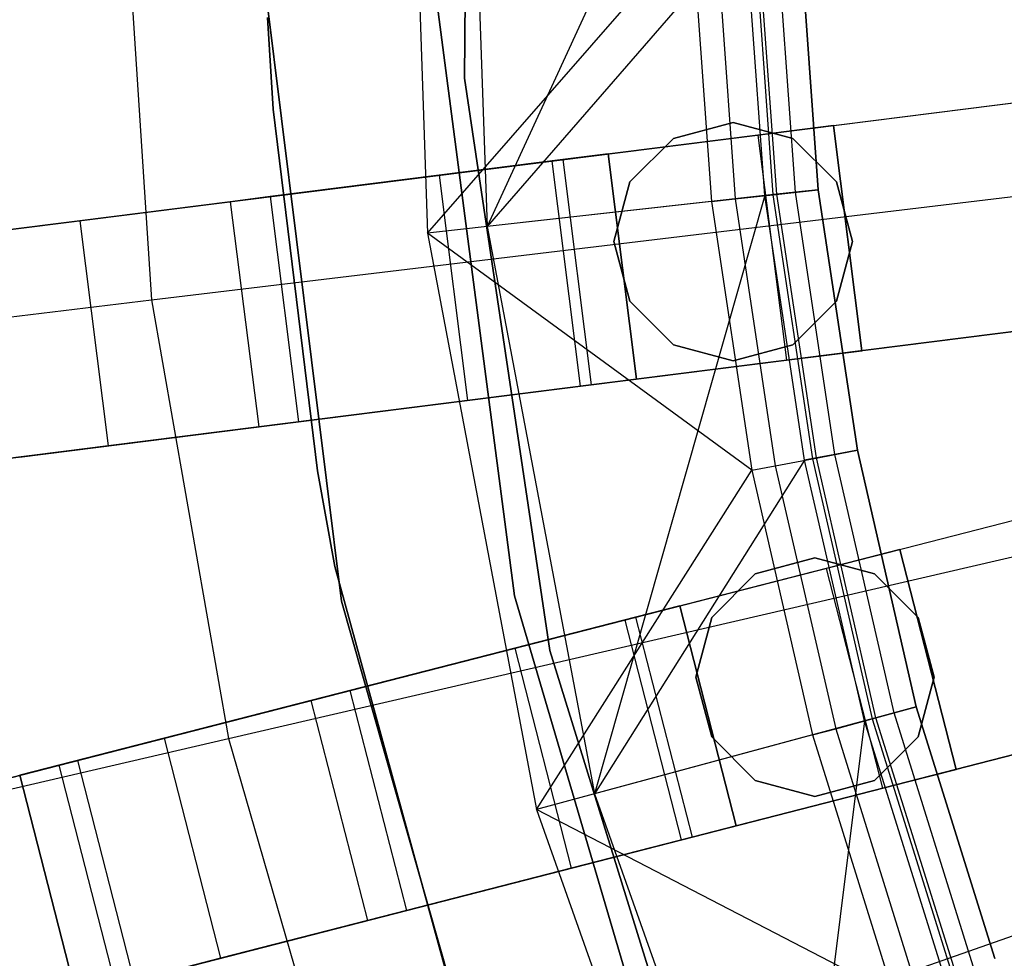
# Model space of a CAD drawing. Extents: x 0 to 27.3, y 0 to 27.3.
# Tile 24 of 117: x 9.937 to 10.804, y 12.619 to 13.446. Entities that reach past the tile are written whole.
import ezdxf

# ---------------------------------------------------------------- set-up
doc = ezdxf.new("R2010")
doc.units = 0
doc.header["$LTSCALE"] = 2.54
doc.layers.get('0').update_dxf_attribs({"color": 13, "linetype": 'CONTINUOUS'})

# ---------------------------------------------------------------- blocks, each defined once
blk = doc.blocks.new('SPUMPKIN_S_PM_STL_1')
at = {"color": 0}
for p, q in [((16.37575, 14.04526, 34.09554), (16.37285, 13.53545, 34.09554)), ((16.37285, 13.53545, 34.19554), (16.37575, 14.04526, 34.19554)), ((16.37575, 14.04526, 34.09554), (16.37285, 13.53545, 34.09554)), ((16.37285, 13.53545, 34.19554), (16.37575, 14.04526, 34.19554)), ((16.32254, 13.91528, 90.32087), (16.3401, 13.39887, 90.32087)), ((16.32254, 13.91528, 90.32087), (16.3401, 13.39887, 90.32087)), ((16.37536, 13.91302, 90.32087), (16.39265, 13.40471, 90.32087)), ((16.37536, 13.91302, 90.32087), (16.39265, 13.40471, 90.32087)), ((16.62135, 13.90253, 91.03712), (16.39265, 13.40471, 90.32087)), ((16.62135, 13.90253, 91.03712), (16.39265, 13.40471, 90.32087)), ((16.07169, 13.73155, 223.37859), (16.09724, 13.3401, 223.37859)), ((16.07169, 13.73155, 223.37859), (16.09724, 13.3401, 223.37859)), ((16.62033, 13.6669, 91.03712), (16.39265, 13.40471, 90.32087)), ((16.62033, 13.6669, 91.03712), (16.39265, 13.40471, 90.32087)), ((16.63736, 13.43189, 91.03712), (16.62033, 13.6669, 91.03712)), ((16.63736, 13.43189, 91.03712), (16.62033, 13.6669, 91.03712)), ((16.62746, 13.66715, 91.11245), (16.64444, 13.43268, 91.11245)), ((16.62746, 13.66715, 91.11245), (16.64444, 13.43268, 91.11245)), ((16.6478, 13.43305, 91.05474), (16.63083, 13.66726, 91.05474)), ((16.6478, 13.43305, 91.05474), (16.63083, 13.66726, 91.05474)), ((16.6644, 13.43489, 91.06666), (16.64753, 13.66783, 91.06666)), ((16.6644, 13.43489, 91.06666), (16.64753, 13.66783, 91.06666)), ((16.66759, 13.66851, 91.12087), (16.68435, 13.43711, 91.12087)), ((16.66759, 13.66851, 91.12087), (16.68435, 13.43711, 91.12087)), ((16.68435, 13.43711, 91.07087), (16.66759, 13.66851, 91.07087)), ((16.68435, 13.43711, 91.07087), (16.66759, 13.66851, 91.07087)), ((16.3401, 13.39887, 90.32087), (16.57308, 13.6653, 91.05338)), ((16.3401, 13.39887, 90.32087), (16.57308, 13.6653, 91.05338)), ((16.57308, 13.6653, 91.05338), (16.59036, 13.42667, 91.05338)), ((16.57308, 13.6653, 91.05338), (16.59036, 13.42667, 91.05338)), ((16.59408, 13.66601, 91.08861), (16.61125, 13.42899, 91.08861)), ((16.59408, 13.66601, 91.08861), (16.61125, 13.42899, 91.08861)), ((16.19837, 13.60629, 34.59554), (16.26456, 13.07455, 34.59554)), ((16.26456, 13.07455, 33.99554), (16.19837, 13.60629, 33.99554)), ((16.19837, 13.60629, 34.59554), (16.26456, 13.07455, 34.59554)), ((16.26456, 13.07455, 33.99554), (16.19837, 13.60629, 33.99554)), ((16.41676, 13.07928, 34.59554), (16.34884, 13.60055, 34.59554)), ((16.34884, 13.60055, 33.99554), (16.41676, 13.07928, 33.99554)), ((16.34884, 13.60055, 33.99554), (16.41676, 13.07928, 33.99554)), ((16.41676, 13.07928, 34.59554), (16.34884, 13.60055, 34.59554)), ((16.2044, 13.50808, 34.79554), (16.19924, 13.58877, 34.79554)), ((16.19924, 13.58877, 34.59554), (16.2044, 13.50808, 34.59554)), ((16.19924, 13.58877, 34.59554), (16.2044, 13.50808, 34.59554)), ((16.2044, 13.50808, 34.79554), (16.19924, 13.58877, 34.79554)), ((16.37285, 13.53545, 34.09554), (16.37285, 13.53545, 34.19554)), ((16.37285, 13.53545, 34.09554), (16.4478, 13.03118, 34.09554)), ((16.4478, 13.03118, 34.19554), (16.37285, 13.53545, 34.19554)), ((16.37285, 13.53545, 34.09554), (16.37285, 13.53545, 34.19554)), ((16.37285, 13.53545, 34.09554), (16.4478, 13.03118, 34.09554)), ((16.4478, 13.03118, 34.19554), (16.37285, 13.53545, 34.19554)), ((14.43703, 13.20809, 89.41556), (16.9076, 13.5202, 90.12559)), ((14.43703, 13.20809, 89.41556), (16.9076, 13.5202, 90.12559)), ((14.38204, 13.20114, 89.60821), (16.86732, 13.51511, 90.32142)), ((14.38204, 13.20114, 89.60821), (16.86732, 13.51511, 90.32142)), ((16.24321, 13.18942, 34.79554), (16.2044, 13.50808, 34.79554)), ((16.2044, 13.50808, 34.79554), (16.2044, 13.50808, 34.59554)), ((16.2044, 13.50808, 34.59554), (16.24321, 13.18942, 34.59554)), ((16.2044, 13.50808, 34.79554), (16.2044, 13.50808, 34.59554)), ((16.2044, 13.50808, 34.59554), (16.24321, 13.18942, 34.59554)), ((16.24321, 13.18942, 34.79554), (16.2044, 13.50808, 34.79554)), ((16.49924, 13.46861, 34.19554), (16.69766, 13.49367, 34.19554)), ((16.49924, 13.46861, 34.19554), (16.69766, 13.49367, 34.19554)), ((16.60943, 13.49642, 34.59554), (16.55693, 13.48235, 34.59554)), ((16.55693, 13.48235, 34.79554), (16.60943, 13.49642, 34.79554)), ((16.55693, 13.48235, 34.79554), (16.60943, 13.49642, 34.79554)), ((16.60943, 13.49642, 34.59554), (16.55693, 13.48235, 34.59554)), ((16.66193, 13.48235, 34.59554), (16.60943, 13.49642, 34.59554)), ((16.60943, 13.49642, 34.79554), (16.66193, 13.48235, 34.79554)), ((16.60943, 13.49642, 34.79554), (16.66193, 13.48235, 34.79554)), ((16.60943, 13.49642, 34.79554), (16.60943, 13.49642, 34.59554)), ((16.66193, 13.48235, 34.59554), (16.60943, 13.49642, 34.59554)), ((16.60943, 13.49642, 34.79554), (16.60943, 13.49642, 34.59554)), ((16.69766, 13.49367, 34.49554), (16.6312, 13.48528, 34.74554)), ((16.69766, 13.49367, 34.49554), (16.6312, 13.48528, 34.74554)), ((16.69766, 13.49367, 34.19554), (16.72272, 13.29525, 34.19554)), ((16.72272, 13.29525, 34.49554), (16.69766, 13.49367, 34.49554)), ((16.69766, 13.49367, 34.19554), (16.72272, 13.29525, 34.19554)), ((16.69766, 13.49367, 34.19554), (16.69766, 13.49367, 34.49554)), ((16.72272, 13.29525, 34.49554), (16.69766, 13.49367, 34.49554)), ((16.69766, 13.49367, 34.19554), (16.69766, 13.49367, 34.49554)), ((16.6312, 13.48528, 34.74554), (16.44963, 13.46234, 34.92856)), ((16.6312, 13.48528, 34.74554), (16.44963, 13.46234, 34.92856)), ((16.6312, 13.48528, 34.74554), (16.65627, 13.28685, 34.74554)), ((16.6312, 13.48528, 34.74554), (16.65627, 13.28685, 34.74554)), ((16.55693, 13.48235, 34.59554), (16.5185, 13.44392, 34.59554)), ((16.5185, 13.44392, 34.79554), (16.55693, 13.48235, 34.79554)), ((16.5185, 13.44392, 34.79554), (16.55693, 13.48235, 34.79554)), ((16.55693, 13.48235, 34.59554), (16.5185, 13.44392, 34.59554)), ((16.55693, 13.48235, 34.79554), (16.55693, 13.48235, 34.59554)), ((16.55693, 13.48235, 34.79554), (16.55693, 13.48235, 34.59554)), ((16.70037, 13.44392, 34.59554), (16.66193, 13.48235, 34.59554)), ((16.66193, 13.48235, 34.79554), (16.70037, 13.44392, 34.79554)), ((16.66193, 13.48235, 34.79554), (16.70037, 13.44392, 34.79554)), ((16.66193, 13.48235, 34.79554), (16.66193, 13.48235, 34.59554)), ((16.70037, 13.44392, 34.59554), (16.66193, 13.48235, 34.59554)), ((16.66193, 13.48235, 34.79554), (16.66193, 13.48235, 34.59554)), ((16.49924, 13.46861, 34.49554), (16.45936, 13.46357, 34.64554)), ((16.49924, 13.46861, 34.49554), (16.45936, 13.46357, 34.64554)), ((16.5243, 13.27018, 34.19554), (16.49924, 13.46861, 34.19554)), ((16.49924, 13.46861, 34.49554), (16.5243, 13.27018, 34.49554)), ((16.49924, 13.46861, 34.19554), (16.49924, 13.46861, 34.49554)), ((16.5243, 13.27018, 34.19554), (16.49924, 13.46861, 34.19554)), ((16.49924, 13.46861, 34.49554), (16.5243, 13.27018, 34.49554)), ((16.49924, 13.46861, 34.19554), (16.49924, 13.46861, 34.49554)), ((16.09724, 13.3401, 223.37859), (17.11227, 13.46181, 223.16753)), ((16.09724, 13.3401, 223.37859), (17.11227, 13.46181, 223.16753)), ((16.44963, 13.46234, 34.92856), (16.2016, 13.43101, 34.99554)), ((16.44963, 13.46234, 34.92856), (16.2016, 13.43101, 34.99554)), ((16.45936, 13.46357, 34.64554), (16.35042, 13.44981, 34.75535)), ((16.45936, 13.46357, 34.64554), (16.35042, 13.44981, 34.75535)), ((16.44963, 13.46234, 34.92856), (16.4747, 13.26392, 34.92856)), ((16.44963, 13.46234, 34.92856), (16.4747, 13.26392, 34.92856)), ((16.45936, 13.46357, 34.64554), (16.48443, 13.26515, 34.64554)), ((16.45936, 13.46357, 34.64554), (16.48443, 13.26515, 34.64554)), ((16.35042, 13.44981, 34.75535), (16.2016, 13.43101, 34.79554)), ((16.35042, 13.44981, 34.75535), (16.2016, 13.43101, 34.79554)), ((16.35042, 13.44981, 34.75535), (16.37549, 13.25138, 34.75535)), ((16.35042, 13.44981, 34.75535), (16.37549, 13.25138, 34.75535)), ((16.5185, 13.44392, 34.59554), (16.50443, 13.39142, 34.59554)), ((16.50443, 13.39142, 34.79554), (16.5185, 13.44392, 34.79554)), ((16.50443, 13.39142, 34.79554), (16.5185, 13.44392, 34.79554)), ((16.5185, 13.44392, 34.59554), (16.50443, 13.39142, 34.59554)), ((16.5185, 13.44392, 34.79554), (16.5185, 13.44392, 34.59554)), ((16.5185, 13.44392, 34.79554), (16.5185, 13.44392, 34.59554)), ((16.71443, 13.39142, 34.59554), (16.70037, 13.44392, 34.59554)), ((16.70037, 13.44392, 34.79554), (16.71443, 13.39142, 34.79554)), ((16.70037, 13.44392, 34.79554), (16.71443, 13.39142, 34.79554)), ((16.70037, 13.44392, 34.79554), (16.70037, 13.44392, 34.59554)), ((16.71443, 13.39142, 34.59554), (16.70037, 13.44392, 34.59554)), ((16.70037, 13.44392, 34.79554), (16.70037, 13.44392, 34.59554)), ((16.61125, 13.42899, 91.08861), (16.64444, 13.43268, 91.11245)), ((16.61125, 13.42899, 91.08861), (16.64444, 13.43268, 91.11245)), ((16.6478, 13.43305, 91.05474), (16.63736, 13.43189, 91.03712)), ((16.6478, 13.43305, 91.05474), (16.63736, 13.43189, 91.03712)), ((16.64444, 13.43268, 91.11245), (16.68435, 13.43711, 91.12087)), ((16.64444, 13.43268, 91.11245), (16.68435, 13.43711, 91.12087)), ((16.64444, 13.43268, 91.11245), (16.67933, 13.20019, 91.11245)), ((16.64444, 13.43268, 91.11245), (16.67933, 13.20019, 91.11245)), ((16.6644, 13.43489, 91.06666), (16.6478, 13.43305, 91.05474)), ((16.6644, 13.43489, 91.06666), (16.6478, 13.43305, 91.05474)), ((16.68265, 13.20082, 91.05474), (16.6478, 13.43305, 91.05474)), ((16.68265, 13.20082, 91.05474), (16.6478, 13.43305, 91.05474)), ((16.68435, 13.43711, 91.07087), (16.6644, 13.43489, 91.06666)), ((16.68435, 13.43711, 91.07087), (16.6644, 13.43489, 91.06666)), ((16.69905, 13.20393, 91.06666), (16.6644, 13.43489, 91.06666)), ((16.69905, 13.20393, 91.06666), (16.6644, 13.43489, 91.06666)), ((16.68435, 13.43711, 91.12087), (16.71878, 13.20767, 91.12087)), ((16.68435, 13.43711, 91.12087), (16.71878, 13.20767, 91.12087)), ((16.71878, 13.20767, 91.07087), (16.68435, 13.43711, 91.07087)), ((16.71878, 13.20767, 91.07087), (16.68435, 13.43711, 91.07087)), ((15.95577, 13.39995, 34.92982), (16.2016, 13.43101, 34.99554)), ((15.95577, 13.39995, 34.92982), (16.2016, 13.43101, 34.99554)), ((16.1665, 13.42657, 34.79338), (16.03397, 13.40983, 34.74326)), ((16.1665, 13.42657, 34.79338), (16.03397, 13.40983, 34.74326)), ((16.2016, 13.43101, 34.79554), (16.1665, 13.42657, 34.79338)), ((16.2016, 13.43101, 34.79554), (16.1665, 13.42657, 34.79338)), ((16.1665, 13.42657, 34.79338), (16.19156, 13.22815, 34.79338)), ((16.1665, 13.42657, 34.79338), (16.19156, 13.22815, 34.79338)), ((16.2016, 13.43101, 34.79554), (16.22667, 13.23258, 34.79554)), ((16.2016, 13.43101, 34.99554), (16.22667, 13.23258, 34.99554)), ((16.2016, 13.43101, 34.79554), (16.22667, 13.23258, 34.79554)), ((16.2016, 13.43101, 34.99554), (16.22667, 13.23258, 34.99554)), ((16.59036, 13.42667, 91.05338), (16.3401, 13.39887, 90.32087)), ((16.59036, 13.42667, 91.05338), (16.3401, 13.39887, 90.32087)), ((16.63736, 13.43189, 91.03712), (16.39265, 13.40471, 90.32087)), ((16.63736, 13.43189, 91.03712), (16.39265, 13.40471, 90.32087)), ((16.63736, 13.43189, 91.03712), (16.48733, 12.90498, 90.32087)), ((16.63736, 13.43189, 91.03712), (16.48733, 12.90498, 90.32087)), ((16.59036, 13.42667, 91.05338), (16.61125, 13.42899, 91.08861)), ((16.59036, 13.42667, 91.05338), (16.61125, 13.42899, 91.08861)), ((16.59036, 13.42667, 91.05338), (16.62587, 13.19006, 91.05338)), ((16.59036, 13.42667, 91.05338), (16.62587, 13.19006, 91.05338)), ((16.61125, 13.42899, 91.08861), (16.64651, 13.19397, 91.08861)), ((16.61125, 13.42899, 91.08861), (16.64651, 13.19397, 91.08861)), ((16.67232, 13.19886, 91.03712), (16.63736, 13.43189, 91.03712)), ((16.67232, 13.19886, 91.03712), (16.63736, 13.43189, 91.03712)), ((16.03397, 13.40983, 34.74326), (15.93905, 13.39784, 34.63682)), ((16.03397, 13.40983, 34.74326), (15.93905, 13.39784, 34.63682)), ((16.03397, 13.40983, 34.74326), (16.05903, 13.21141, 34.74326)), ((16.03397, 13.40983, 34.74326), (16.05903, 13.21141, 34.74326)), ((16.62587, 13.19006, 91.05338), (16.3401, 13.39887, 90.32087)), ((16.3401, 13.39887, 90.32087), (16.43629, 12.89119, 90.32087)), ((16.62587, 13.19006, 91.05338), (16.3401, 13.39887, 90.32087)), ((16.3401, 13.39887, 90.32087), (16.43629, 12.89119, 90.32087)), ((16.39265, 13.40471, 90.32087), (16.48733, 12.90498, 90.32087)), ((16.39265, 13.40471, 90.32087), (16.48733, 12.90498, 90.32087)), ((16.50443, 13.39142, 34.59554), (16.5185, 13.33892, 34.59554)), ((16.5185, 13.33892, 34.79554), (16.50443, 13.39142, 34.79554)), ((16.50443, 13.39142, 34.79554), (16.50443, 13.39142, 34.59554)), ((16.50443, 13.39142, 34.79554), (16.50443, 13.39142, 34.59554)), ((16.5185, 13.33892, 34.79554), (16.50443, 13.39142, 34.79554)), ((16.50443, 13.39142, 34.59554), (16.5185, 13.33892, 34.59554)), ((16.70037, 13.33892, 34.59554), (16.71443, 13.39142, 34.59554)), ((16.71443, 13.39142, 34.79554), (16.70037, 13.33892, 34.79554)), ((16.71443, 13.39142, 34.79554), (16.70037, 13.33892, 34.79554)), ((16.70037, 13.33892, 34.59554), (16.71443, 13.39142, 34.59554)), ((16.71443, 13.39142, 34.79554), (16.71443, 13.39142, 34.59554)), ((16.71443, 13.39142, 34.79554), (16.71443, 13.39142, 34.59554)), ((15.09874, 13.22036, 223.65845), (16.09724, 13.3401, 223.37859)), ((15.09874, 13.22036, 223.65845), (16.09724, 13.3401, 223.37859)), ((16.09724, 13.3401, 223.37859), (16.16496, 12.95369, 223.37859)), ((16.09724, 13.3401, 223.37859), (16.16496, 12.95369, 223.37859)), ((16.5185, 13.33892, 34.59554), (16.55693, 13.30049, 34.59554)), ((16.55693, 13.30049, 34.79554), (16.5185, 13.33892, 34.79554)), ((16.5185, 13.33892, 34.79554), (16.5185, 13.33892, 34.59554)), ((16.5185, 13.33892, 34.79554), (16.5185, 13.33892, 34.59554)), ((16.55693, 13.30049, 34.79554), (16.5185, 13.33892, 34.79554)), ((16.5185, 13.33892, 34.59554), (16.55693, 13.30049, 34.59554)), ((16.66193, 13.30049, 34.59554), (16.70037, 13.33892, 34.59554)), ((16.70037, 13.33892, 34.79554), (16.66193, 13.30049, 34.79554)), ((16.70037, 13.33892, 34.79554), (16.66193, 13.30049, 34.79554)), ((16.66193, 13.30049, 34.59554), (16.70037, 13.33892, 34.59554)), ((16.70037, 13.33892, 34.79554), (16.70037, 13.33892, 34.59554)), ((16.70037, 13.33892, 34.79554), (16.70037, 13.33892, 34.59554)), ((16.93267, 13.32177, 90.12559), (14.46209, 13.00967, 89.41556)), ((16.93267, 13.32177, 90.12559), (14.46209, 13.00967, 89.41556)), ((14.4071, 13.00272, 89.60821), (16.89243, 13.31669, 90.32142)), ((14.4071, 13.00272, 89.60821), (16.89243, 13.31669, 90.32142)), ((16.72272, 13.29525, 34.19554), (16.5243, 13.27018, 34.19554)), ((16.72272, 13.29525, 34.19554), (16.5243, 13.27018, 34.19554)), ((16.55693, 13.30049, 34.59554), (16.60943, 13.28642, 34.59554)), ((16.60943, 13.28642, 34.79554), (16.55693, 13.30049, 34.79554)), ((16.55693, 13.30049, 34.79554), (16.55693, 13.30049, 34.59554)), ((16.55693, 13.30049, 34.79554), (16.55693, 13.30049, 34.59554)), ((16.60943, 13.28642, 34.79554), (16.55693, 13.30049, 34.79554)), ((16.55693, 13.30049, 34.59554), (16.60943, 13.28642, 34.59554)), ((16.60943, 13.28642, 34.59554), (16.66193, 13.30049, 34.59554)), ((16.66193, 13.30049, 34.79554), (16.60943, 13.28642, 34.79554)), ((16.66193, 13.30049, 34.79554), (16.60943, 13.28642, 34.79554)), ((16.60943, 13.28642, 34.59554), (16.66193, 13.30049, 34.59554)), ((16.65627, 13.28685, 34.74554), (16.72272, 13.29525, 34.49554)), ((16.65627, 13.28685, 34.74554), (16.72272, 13.29525, 34.49554)), ((16.66193, 13.30049, 34.79554), (16.66193, 13.30049, 34.59554)), ((16.66193, 13.30049, 34.79554), (16.66193, 13.30049, 34.59554)), ((16.72272, 13.29525, 34.49554), (16.72272, 13.29525, 34.19554)), ((16.72272, 13.29525, 34.49554), (16.72272, 13.29525, 34.19554)), ((16.4747, 13.26392, 34.92856), (16.65627, 13.28685, 34.74554)), ((16.4747, 13.26392, 34.92856), (16.65627, 13.28685, 34.74554)), ((16.60943, 13.28642, 34.59554), (16.60943, 13.28642, 34.79554)), ((16.60943, 13.28642, 34.59554), (16.60943, 13.28642, 34.79554)), ((16.5243, 13.27018, 34.49554), (16.48443, 13.26515, 34.64554)), ((16.5243, 13.27018, 34.49554), (16.48443, 13.26515, 34.64554)), ((16.5243, 13.27018, 34.19554), (16.5243, 13.27018, 34.49554)), ((16.5243, 13.27018, 34.19554), (16.5243, 13.27018, 34.49554)), ((16.22667, 13.23258, 34.99554), (16.4747, 13.26392, 34.92856)), ((16.22667, 13.23258, 34.99554), (16.4747, 13.26392, 34.92856)), ((16.48443, 13.26515, 34.64554), (16.37549, 13.25138, 34.75535)), ((16.48443, 13.26515, 34.64554), (16.37549, 13.25138, 34.75535)), ((16.37549, 13.25138, 34.75535), (16.22667, 13.23258, 34.79554)), ((16.37549, 13.25138, 34.75535), (16.22667, 13.23258, 34.79554)), ((15.98083, 13.20153, 34.92982), (16.22667, 13.23258, 34.99554)), ((15.98083, 13.20153, 34.92982), (16.22667, 13.23258, 34.99554)), ((16.19156, 13.22815, 34.79338), (16.05903, 13.21141, 34.74326)), ((16.19156, 13.22815, 34.79338), (16.05903, 13.21141, 34.74326)), ((16.22667, 13.23258, 34.79554), (16.19156, 13.22815, 34.79338)), ((16.22667, 13.23258, 34.79554), (16.19156, 13.22815, 34.79338)), ((16.05903, 13.21141, 34.74326), (15.96411, 13.19942, 34.63682)), ((16.05903, 13.21141, 34.74326), (15.96411, 13.19942, 34.63682)), ((16.67933, 13.20019, 91.11245), (16.71878, 13.20767, 91.12087)), ((16.67933, 13.20019, 91.11245), (16.71878, 13.20767, 91.12087)), ((16.71878, 13.20767, 91.07087), (16.69905, 13.20393, 91.06666)), ((16.71878, 13.20767, 91.07087), (16.69905, 13.20393, 91.06666)), ((16.71878, 13.20767, 91.12087), (16.77067, 12.98153, 91.12087)), ((16.71878, 13.20767, 91.12087), (16.77067, 12.98153, 91.12087)), ((16.77067, 12.98153, 91.07087), (16.71878, 13.20767, 91.07087)), ((16.77067, 12.98153, 91.07087), (16.71878, 13.20767, 91.07087)), ((16.67232, 13.19886, 91.03712), (16.48733, 12.90498, 90.32087)), ((16.67232, 13.19886, 91.03712), (16.48733, 12.90498, 90.32087)), ((16.64651, 13.19397, 91.08861), (16.67933, 13.20019, 91.11245)), ((16.64651, 13.19397, 91.08861), (16.67933, 13.20019, 91.11245)), ((16.68265, 13.20082, 91.05474), (16.67232, 13.19886, 91.03712)), ((16.68265, 13.20082, 91.05474), (16.67232, 13.19886, 91.03712)), ((16.72502, 12.9692, 91.03712), (16.67232, 13.19886, 91.03712)), ((16.72502, 12.9692, 91.03712), (16.67232, 13.19886, 91.03712)), ((16.67933, 13.20019, 91.11245), (16.7319, 12.97106, 91.11245)), ((16.67933, 13.20019, 91.11245), (16.7319, 12.97106, 91.11245)), ((16.69905, 13.20393, 91.06666), (16.68265, 13.20082, 91.05474)), ((16.69905, 13.20393, 91.06666), (16.68265, 13.20082, 91.05474)), ((16.73517, 12.97194, 91.05474), (16.68265, 13.20082, 91.05474)), ((16.73517, 12.97194, 91.05474), (16.68265, 13.20082, 91.05474)), ((16.75129, 12.9763, 91.06666), (16.69905, 13.20393, 91.06666)), ((16.75129, 12.9763, 91.06666), (16.69905, 13.20393, 91.06666)), ((16.25849, 13.10509, 34.79554), (16.24321, 13.18942, 34.79554)), ((16.24321, 13.18942, 34.79554), (16.24321, 13.18942, 34.59554)), ((16.24321, 13.18942, 34.59554), (16.25849, 13.10509, 34.59554)), ((16.24321, 13.18942, 34.79554), (16.24321, 13.18942, 34.59554)), ((16.24321, 13.18942, 34.59554), (16.25849, 13.10509, 34.59554)), ((16.25849, 13.10509, 34.79554), (16.24321, 13.18942, 34.79554)), ((16.43629, 12.89119, 90.32087), (16.62587, 13.19006, 91.05338)), ((16.43629, 12.89119, 90.32087), (16.62587, 13.19006, 91.05338)), ((16.62587, 13.19006, 91.05338), (16.64651, 13.19397, 91.08861)), ((16.62587, 13.19006, 91.05338), (16.64651, 13.19397, 91.08861)), ((16.62587, 13.19006, 91.05338), (16.67937, 12.95687, 91.05338)), ((16.62587, 13.19006, 91.05338), (16.67937, 12.95687, 91.05338)), ((16.64651, 13.19397, 91.08861), (16.69966, 12.96235, 91.08861)), ((16.64651, 13.19397, 91.08861), (16.69966, 12.96235, 91.08861)), ((16.16496, 12.95369, 223.37859), (17.16088, 13.18444, 223.16753)), ((16.16496, 12.95369, 223.37859), (17.16088, 13.18444, 223.16753)), ((14.54895, 12.55356, 89.41551), (16.96107, 13.17289, 90.12559)), ((14.54895, 12.55356, 89.41551), (16.96107, 13.17289, 90.12559)), ((14.49527, 12.53978, 89.60816), (16.92175, 13.16279, 90.32142)), ((14.49527, 12.53978, 89.60816), (16.92175, 13.16279, 90.32142)), ((16.56239, 13.07052, 34.19554), (16.75611, 13.12026, 34.19554)), ((16.56239, 13.07052, 34.19554), (16.75611, 13.12026, 34.19554)), ((16.75611, 13.12026, 34.49554), (16.69122, 13.1036, 34.74554)), ((16.75611, 13.12026, 34.49554), (16.69122, 13.1036, 34.74554)), ((16.75611, 13.12026, 34.19554), (16.80584, 12.92655, 34.19554)), ((16.80584, 12.92655, 34.49554), (16.75611, 13.12026, 34.49554)), ((16.75611, 13.12026, 34.19554), (16.80584, 12.92655, 34.19554)), ((16.75611, 13.12026, 34.19554), (16.75611, 13.12026, 34.49554)), ((16.80584, 12.92655, 34.49554), (16.75611, 13.12026, 34.49554)), ((16.75611, 13.12026, 34.19554), (16.75611, 13.12026, 34.49554)), ((16.68139, 13.11276, 34.59554), (16.62889, 13.09869, 34.59554)), ((16.62889, 13.09869, 34.79554), (16.68139, 13.11276, 34.79554)), ((16.62889, 13.09869, 34.79554), (16.68139, 13.11276, 34.79554)), ((16.68139, 13.11276, 34.59554), (16.62889, 13.09869, 34.59554)), ((16.73389, 13.09869, 34.59554), (16.68139, 13.11276, 34.59554)), ((16.68139, 13.11276, 34.79554), (16.73389, 13.09869, 34.79554)), ((16.68139, 13.11276, 34.79554), (16.73389, 13.09869, 34.79554)), ((16.68139, 13.11276, 34.79554), (16.68139, 13.11276, 34.59554)), ((16.73389, 13.09869, 34.59554), (16.68139, 13.11276, 34.59554)), ((16.68139, 13.11276, 34.79554), (16.68139, 13.11276, 34.59554)), ((16.40048, 12.5884, 34.79554), (16.25849, 13.10509, 34.79554)), ((16.25849, 13.10509, 34.79554), (16.25849, 13.10509, 34.59554)), ((16.25849, 13.10509, 34.59554), (16.40048, 12.5884, 34.59554)), ((16.25849, 13.10509, 34.79554), (16.25849, 13.10509, 34.59554)), ((16.25849, 13.10509, 34.59554), (16.40048, 12.5884, 34.59554)), ((16.40048, 12.5884, 34.79554), (16.25849, 13.10509, 34.79554)), ((16.69122, 13.1036, 34.74554), (16.51396, 13.05809, 34.92856)), ((16.69122, 13.1036, 34.74554), (16.51396, 13.05809, 34.92856)), ((16.69122, 13.1036, 34.74554), (16.74096, 12.90989, 34.74554)), ((16.69122, 13.1036, 34.74554), (16.74096, 12.90989, 34.74554)), ((16.62889, 13.09869, 34.59554), (16.59046, 13.06026, 34.59554)), ((16.59046, 13.06026, 34.79554), (16.62889, 13.09869, 34.79554)), ((16.59046, 13.06026, 34.79554), (16.62889, 13.09869, 34.79554)), ((16.62889, 13.09869, 34.59554), (16.59046, 13.06026, 34.59554)), ((16.62889, 13.09869, 34.79554), (16.62889, 13.09869, 34.59554)), ((16.62889, 13.09869, 34.79554), (16.62889, 13.09869, 34.59554)), ((16.77233, 13.06026, 34.59554), (16.73389, 13.09869, 34.59554)), ((16.73389, 13.09869, 34.79554), (16.77233, 13.06026, 34.79554)), ((16.73389, 13.09869, 34.79554), (16.77233, 13.06026, 34.79554)), ((16.73389, 13.09869, 34.79554), (16.73389, 13.09869, 34.59554)), ((16.77233, 13.06026, 34.59554), (16.73389, 13.09869, 34.59554)), ((16.73389, 13.09869, 34.79554), (16.73389, 13.09869, 34.59554)), ((16.5654, 12.57506, 34.59554), (16.41676, 13.07928, 34.59554)), ((16.41676, 13.07928, 33.99554), (16.5654, 12.57506, 33.99554)), ((16.41676, 13.07928, 33.99554), (16.5654, 12.57506, 33.99554)), ((16.41676, 13.07928, 33.99554), (16.41676, 13.07928, 34.59554)), ((16.5654, 12.57506, 34.59554), (16.41676, 13.07928, 34.59554)), ((16.41676, 13.07928, 33.99554), (16.41676, 13.07928, 34.59554)), ((16.26456, 13.07455, 34.59554), (16.41114, 12.55914, 34.59554)), ((16.41114, 12.55914, 33.99554), (16.26456, 13.07455, 33.99554)), ((16.26456, 13.07455, 34.59554), (16.41114, 12.55914, 34.59554)), ((16.26456, 13.07455, 34.59554), (16.26456, 13.07455, 33.99554)), ((16.41114, 12.55914, 33.99554), (16.26456, 13.07455, 33.99554)), ((16.26456, 13.07455, 34.59554), (16.26456, 13.07455, 33.99554)), ((16.56239, 13.07052, 34.49554), (16.52346, 13.06053, 34.64554)), ((16.56239, 13.07052, 34.49554), (16.52346, 13.06053, 34.64554)), ((16.61213, 12.87681, 34.19554), (16.56239, 13.07052, 34.19554)), ((16.56239, 13.07052, 34.49554), (16.61213, 12.87681, 34.49554)), ((16.56239, 13.07052, 34.19554), (16.56239, 13.07052, 34.49554)), ((16.61213, 12.87681, 34.19554), (16.56239, 13.07052, 34.19554)), ((16.56239, 13.07052, 34.49554), (16.61213, 12.87681, 34.49554)), ((16.56239, 13.07052, 34.19554), (16.56239, 13.07052, 34.49554)), ((16.52346, 13.06053, 34.64554), (16.4171, 13.03322, 34.75535)), ((16.52346, 13.06053, 34.64554), (16.4171, 13.03322, 34.75535)), ((16.52346, 13.06053, 34.64554), (16.5732, 12.86681, 34.64554)), ((16.52346, 13.06053, 34.64554), (16.5732, 12.86681, 34.64554)), ((16.59046, 13.06026, 34.59554), (16.57639, 13.00776, 34.59554)), ((16.57639, 13.00776, 34.79554), (16.59046, 13.06026, 34.79554)), ((16.57639, 13.00776, 34.79554), (16.59046, 13.06026, 34.79554)), ((16.59046, 13.06026, 34.59554), (16.57639, 13.00776, 34.59554)), ((16.59046, 13.06026, 34.79554), (16.59046, 13.06026, 34.59554)), ((16.59046, 13.06026, 34.79554), (16.59046, 13.06026, 34.59554)), ((16.78639, 13.00776, 34.59554), (16.77233, 13.06026, 34.59554)), ((16.77233, 13.06026, 34.79554), (16.78639, 13.00776, 34.79554)), ((16.77233, 13.06026, 34.79554), (16.78639, 13.00776, 34.79554)), ((16.77233, 13.06026, 34.79554), (16.77233, 13.06026, 34.59554)), ((16.78639, 13.00776, 34.59554), (16.77233, 13.06026, 34.59554)), ((16.77233, 13.06026, 34.79554), (16.77233, 13.06026, 34.59554)), ((16.51396, 13.05809, 34.92856), (16.27181, 12.99592, 34.99554)), ((16.51396, 13.05809, 34.92856), (16.27181, 12.99592, 34.99554)), ((16.51396, 13.05809, 34.92856), (16.5637, 12.86437, 34.92856)), ((16.51396, 13.05809, 34.92856), (16.5637, 12.86437, 34.92856)), ((16.4171, 13.03322, 34.75535), (16.27181, 12.99592, 34.79554)), ((16.4171, 13.03322, 34.75535), (16.27181, 12.99592, 34.79554)), ((16.4171, 13.03322, 34.75535), (16.46684, 12.83951, 34.75535)), ((16.4171, 13.03322, 34.75535), (16.46684, 12.83951, 34.75535)), ((16.4478, 13.03118, 34.09554), (16.4478, 13.03118, 34.19554)), ((16.4478, 13.03118, 34.09554), (16.59886, 12.54425, 34.09554)), ((16.59886, 12.54425, 34.19554), (16.4478, 13.03118, 34.19554)), ((16.4478, 13.03118, 34.09554), (16.4478, 13.03118, 34.19554)), ((16.4478, 13.03118, 34.09554), (16.59886, 12.54425, 34.09554)), ((16.59886, 12.54425, 34.19554), (16.4478, 13.03118, 34.19554)), ((16.57639, 13.00776, 34.59554), (16.59046, 12.95526, 34.59554)), ((16.59046, 12.95526, 34.79554), (16.57639, 13.00776, 34.79554)), ((16.57639, 13.00776, 34.79554), (16.57639, 13.00776, 34.59554)), ((16.57639, 13.00776, 34.79554), (16.57639, 13.00776, 34.59554)), ((16.59046, 12.95526, 34.79554), (16.57639, 13.00776, 34.79554)), ((16.57639, 13.00776, 34.59554), (16.59046, 12.95526, 34.59554)), ((16.77233, 12.95526, 34.59554), (16.78639, 13.00776, 34.59554)), ((16.78639, 13.00776, 34.79554), (16.77233, 12.95526, 34.79554)), ((16.78639, 13.00776, 34.79554), (16.77233, 12.95526, 34.79554)), ((16.77233, 12.95526, 34.59554), (16.78639, 13.00776, 34.59554)), ((16.78639, 13.00776, 34.79554), (16.78639, 13.00776, 34.59554)), ((16.78639, 13.00776, 34.79554), (16.78639, 13.00776, 34.59554)), ((16.03181, 12.9343, 34.92982), (16.27181, 12.99592, 34.99554)), ((16.03181, 12.9343, 34.92982), (16.27181, 12.99592, 34.99554)), ((16.27181, 12.99592, 34.79554), (16.23754, 12.98712, 34.79338)), ((16.27181, 12.99592, 34.79554), (16.23754, 12.98712, 34.79338)), ((16.27181, 12.99592, 34.79554), (16.32155, 12.8022, 34.79554)), ((16.27181, 12.99592, 34.99554), (16.32155, 12.8022, 34.99554)), ((16.27181, 12.99592, 34.79554), (16.32155, 12.8022, 34.79554)), ((16.27181, 12.99592, 34.99554), (16.32155, 12.8022, 34.99554)), ((16.23754, 12.98712, 34.79338), (16.10816, 12.9539, 34.74326)), ((16.23754, 12.98712, 34.79338), (16.10816, 12.9539, 34.74326)), ((16.23754, 12.98712, 34.79338), (16.28728, 12.7934, 34.79338)), ((16.23754, 12.98712, 34.79338), (16.28728, 12.7934, 34.79338)), ((16.7319, 12.97106, 91.11245), (16.77067, 12.98153, 91.12087)), ((16.7319, 12.97106, 91.11245), (16.77067, 12.98153, 91.12087)), ((16.77067, 12.98153, 91.07087), (16.75129, 12.9763, 91.06666)), ((16.77067, 12.98153, 91.07087), (16.75129, 12.9763, 91.06666)), ((16.77067, 12.98153, 91.12087), (16.83972, 12.76004, 91.12087)), ((16.77067, 12.98153, 91.12087), (16.83972, 12.76004, 91.12087)), ((16.83972, 12.76004, 91.07087), (16.77067, 12.98153, 91.07087)), ((16.83972, 12.76004, 91.07087), (16.77067, 12.98153, 91.07087)), ((17.0108, 12.97917, 90.12559), (14.59869, 12.35985, 89.41551)), ((17.0108, 12.97917, 90.12559), (14.59869, 12.35985, 89.41551)), ((16.75129, 12.9763, 91.06666), (16.73517, 12.97194, 91.05474)), ((16.75129, 12.9763, 91.06666), (16.73517, 12.97194, 91.05474)), ((16.82079, 12.75333, 91.06666), (16.75129, 12.9763, 91.06666)), ((16.82079, 12.75333, 91.06666), (16.75129, 12.9763, 91.06666)), ((14.545, 12.34606, 89.60816), (16.97152, 12.96908, 90.32142)), ((14.545, 12.34606, 89.60816), (16.97152, 12.96908, 90.32142)), ((16.72502, 12.9692, 91.03712), (16.48733, 12.90498, 90.32087)), ((16.72502, 12.9692, 91.03712), (16.48733, 12.90498, 90.32087)), ((16.72502, 12.9692, 91.03712), (16.65719, 12.42557, 90.32087)), ((16.72502, 12.9692, 91.03712), (16.65719, 12.42557, 90.32087)), ((16.69966, 12.96235, 91.08861), (16.7319, 12.97106, 91.11245)), ((16.69966, 12.96235, 91.08861), (16.7319, 12.97106, 91.11245)), ((16.73517, 12.97194, 91.05474), (16.72502, 12.9692, 91.03712)), ((16.73517, 12.97194, 91.05474), (16.72502, 12.9692, 91.03712)), ((16.79515, 12.74425, 91.03712), (16.72502, 12.9692, 91.03712)), ((16.79515, 12.74425, 91.03712), (16.72502, 12.9692, 91.03712)), ((16.7319, 12.97106, 91.11245), (16.80187, 12.74663, 91.11245)), ((16.7319, 12.97106, 91.11245), (16.80187, 12.74663, 91.11245)), ((16.80505, 12.74776, 91.05474), (16.73517, 12.97194, 91.05474)), ((16.80505, 12.74776, 91.05474), (16.73517, 12.97194, 91.05474)), ((16.67937, 12.95687, 91.05338), (16.43629, 12.89119, 90.32087)), ((16.67937, 12.95687, 91.05338), (16.43629, 12.89119, 90.32087)), ((16.59046, 12.95526, 34.59554), (16.62889, 12.91682, 34.59554)), ((16.62889, 12.91682, 34.79554), (16.59046, 12.95526, 34.79554)), ((16.59046, 12.95526, 34.79554), (16.59046, 12.95526, 34.59554)), ((16.59046, 12.95526, 34.79554), (16.59046, 12.95526, 34.59554)), ((16.62889, 12.91682, 34.79554), (16.59046, 12.95526, 34.79554)), ((16.59046, 12.95526, 34.59554), (16.62889, 12.91682, 34.59554)), ((16.67937, 12.95687, 91.05338), (16.69966, 12.96235, 91.08861)), ((16.67937, 12.95687, 91.05338), (16.69966, 12.96235, 91.08861)), ((16.67937, 12.95687, 91.05338), (16.75058, 12.72846, 91.05338)), ((16.67937, 12.95687, 91.05338), (16.75058, 12.72846, 91.05338)), ((16.69966, 12.96235, 91.08861), (16.77039, 12.73547, 91.08861)), ((16.69966, 12.96235, 91.08861), (16.77039, 12.73547, 91.08861)), ((16.73389, 12.91682, 34.59554), (16.77233, 12.95526, 34.59554)), ((16.77233, 12.95526, 34.79554), (16.73389, 12.91682, 34.79554)), ((16.77233, 12.95526, 34.79554), (16.73389, 12.91682, 34.79554)), ((16.73389, 12.91682, 34.59554), (16.77233, 12.95526, 34.59554)), ((16.77233, 12.95526, 34.79554), (16.77233, 12.95526, 34.59554)), ((16.77233, 12.95526, 34.79554), (16.77233, 12.95526, 34.59554)), ((15.18527, 12.7267, 223.65845), (16.16496, 12.95369, 223.37859)), ((15.18527, 12.7267, 223.65845), (16.16496, 12.95369, 223.37859)), ((16.10816, 12.9539, 34.74326), (16.01549, 12.9301, 34.63682)), ((16.10816, 12.9539, 34.74326), (16.01549, 12.9301, 34.63682)), ((16.10816, 12.9539, 34.74326), (16.15789, 12.76018, 34.74326)), ((16.10816, 12.9539, 34.74326), (16.15789, 12.76018, 34.74326)), ((16.16496, 12.95369, 223.37859), (16.27407, 12.57688, 223.37859)), ((16.16496, 12.95369, 223.37859), (16.27407, 12.57688, 223.37859)), ((15.8549, 12.88887, 34.74994), (16.03181, 12.9343, 34.92982)), ((15.8549, 12.88887, 34.74994), (16.03181, 12.9343, 34.92982)), ((16.01549, 12.9301, 34.63682), (15.98124, 12.92131, 34.49554)), ((16.01549, 12.9301, 34.63682), (15.98124, 12.92131, 34.49554)), ((16.01549, 12.9301, 34.63682), (16.06523, 12.73639, 34.63682)), ((16.01549, 12.9301, 34.63682), (16.06523, 12.73639, 34.63682)), ((16.03181, 12.9343, 34.92982), (16.08155, 12.74058, 34.92982)), ((16.03181, 12.9343, 34.92982), (16.08155, 12.74058, 34.92982)), ((14.84586, 12.6298, 26.43989), (15.98124, 12.92131, 34.4883)), ((14.84586, 12.6298, 26.43989), (15.98124, 12.92131, 34.4883)), ((16.03098, 12.72759, 34.4883), (15.98124, 12.92131, 34.4883)), ((15.98124, 12.92131, 34.49554), (15.98124, 12.92131, 34.4883)), ((15.98124, 12.92131, 34.49554), (16.03098, 12.72759, 34.49554)), ((15.98124, 12.92131, 34.49554), (16.03098, 12.72759, 34.49554)), ((16.03098, 12.72759, 34.4883), (15.98124, 12.92131, 34.4883)), ((15.98124, 12.92131, 34.49554), (15.98124, 12.92131, 34.4883)), ((16.80584, 12.92655, 34.19554), (16.61213, 12.87681, 34.19554)), ((16.80584, 12.92655, 34.19554), (16.61213, 12.87681, 34.19554)), ((16.74096, 12.90989, 34.74554), (16.80584, 12.92655, 34.49554)), ((16.74096, 12.90989, 34.74554), (16.80584, 12.92655, 34.49554)), ((16.80584, 12.92655, 34.49554), (16.80584, 12.92655, 34.19554)), ((16.80584, 12.92655, 34.49554), (16.80584, 12.92655, 34.19554)), ((16.27407, 12.57688, 223.37859), (17.2392, 12.91396, 223.16753)), ((16.27407, 12.57688, 223.37859), (17.2392, 12.91396, 223.16753)), ((16.62889, 12.91682, 34.59554), (16.68139, 12.90276, 34.59554)), ((16.68139, 12.90276, 34.79554), (16.62889, 12.91682, 34.79554)), ((16.62889, 12.91682, 34.79554), (16.62889, 12.91682, 34.59554)), ((16.62889, 12.91682, 34.79554), (16.62889, 12.91682, 34.59554)), ((16.68139, 12.90276, 34.79554), (16.62889, 12.91682, 34.79554)), ((16.62889, 12.91682, 34.59554), (16.68139, 12.90276, 34.59554)), ((16.68139, 12.90276, 34.59554), (16.73389, 12.91682, 34.59554)), ((16.73389, 12.91682, 34.79554), (16.68139, 12.90276, 34.79554)), ((16.73389, 12.91682, 34.79554), (16.68139, 12.90276, 34.79554)), ((16.68139, 12.90276, 34.59554), (16.73389, 12.91682, 34.59554)), ((16.73389, 12.91682, 34.79554), (16.73389, 12.91682, 34.59554)), ((16.73389, 12.91682, 34.79554), (16.73389, 12.91682, 34.59554)), ((16.48733, 12.90498, 90.32087), (16.65719, 12.42557, 90.32087)), ((16.48733, 12.90498, 90.32087), (16.65719, 12.42557, 90.32087)), ((16.5637, 12.86437, 34.92856), (16.74096, 12.90989, 34.74554)), ((16.5637, 12.86437, 34.92856), (16.74096, 12.90989, 34.74554)), ((16.68139, 12.90276, 34.59554), (16.68139, 12.90276, 34.79554)), ((16.68139, 12.90276, 34.59554), (16.68139, 12.90276, 34.79554)), ((16.75058, 12.72846, 91.05338), (16.43629, 12.89119, 90.32087)), ((16.43629, 12.89119, 90.32087), (16.60885, 12.40415, 90.32087)), ((16.75058, 12.72846, 91.05338), (16.43629, 12.89119, 90.32087)), ((16.43629, 12.89119, 90.32087), (16.60885, 12.40415, 90.32087)), ((16.61213, 12.87681, 34.49554), (16.5732, 12.86681, 34.64554)), ((16.61213, 12.87681, 34.49554), (16.5732, 12.86681, 34.64554)), ((16.61213, 12.87681, 34.19554), (16.61213, 12.87681, 34.49554)), ((16.61213, 12.87681, 34.19554), (16.61213, 12.87681, 34.49554)), ((16.32155, 12.8022, 34.99554), (16.5637, 12.86437, 34.92856)), ((16.32155, 12.8022, 34.99554), (16.5637, 12.86437, 34.92856)), ((16.5732, 12.86681, 34.64554), (16.46684, 12.83951, 34.75535)), ((16.5732, 12.86681, 34.64554), (16.46684, 12.83951, 34.75535)), ((16.46684, 12.83951, 34.75535), (16.32155, 12.8022, 34.79554)), ((16.46684, 12.83951, 34.75535), (16.32155, 12.8022, 34.79554)), ((16.08155, 12.74058, 34.92982), (16.32155, 12.8022, 34.99554)), ((16.08155, 12.74058, 34.92982), (16.32155, 12.8022, 34.99554)), ((16.32155, 12.8022, 34.79554), (16.28728, 12.7934, 34.79338)), ((16.32155, 12.8022, 34.79554), (16.28728, 12.7934, 34.79338)), ((16.28728, 12.7934, 34.79338), (16.15789, 12.76018, 34.74326)), ((16.28728, 12.7934, 34.79338), (16.15789, 12.76018, 34.74326)), ((16.15789, 12.76018, 34.74326), (16.06523, 12.73639, 34.63682)), ((16.15789, 12.76018, 34.74326), (16.06523, 12.73639, 34.63682))]:
    blk.add_line(p, q, dxfattribs=at)

msp = doc.modelspace()

# ---------------------------------------------------------------- block references
at = {"color": 253}
msp.add_blockref('SPUMPKIN_S_PM_STL_1', (-6.0437, -0.14135, -26.09554), dxfattribs=at)

doc.saveas('drawing.dxf')
